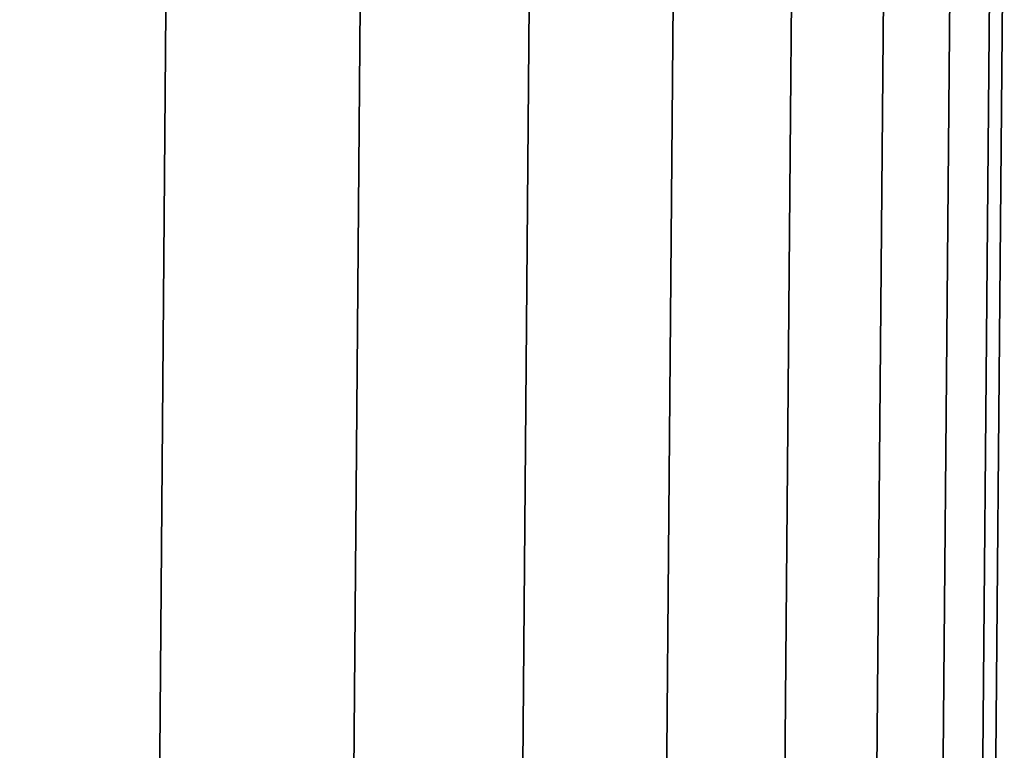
# Model space of a CAD drawing. Header units: metres. Extents: x -109 to 109, y -100 to 58.
# Tile 246 of 256: x 22.76 to 25, y -66.06 to -64.39. Entities that reach past the tile are written whole.
import ezdxf

# ---------------------------------------------------------------- set-up
doc = ezdxf.new("R2010")
doc.units = ezdxf.units.M
doc.layers.add('solid_21_062_100_XXX', color=7, linetype='CONTINUOUS')

msp = doc.modelspace()

# ---------------------------------------------------------------- linework, layer by layer
at = {"layer": 'solid_21_062_100_XXX'}
for points in [[(22.598137, -63.901745, -6.190701), (23.09536, -63.901745, -5.068988), (22.994547, -76.406158, -5.027215), (22.499496, -76.406158, -6.144029)], [(23.09536, -63.901745, 14.063849), (22.598137, -63.901745, 15.185563), (22.499496, -76.406158, 15.138892), (22.994547, -76.406158, 14.022078)], [(23.09536, -63.901745, -5.068988), (23.536942, -63.901745, -3.924228), (23.4342, -76.406158, -3.887454), (22.994547, -76.406158, -5.027215)], [(23.536942, -63.901745, 12.91909), (23.09536, -63.901745, 14.063849), (22.994547, -76.406158, 14.022078), (23.4342, -76.406158, 12.882316)], [(23.536942, -63.901745, -3.924228), (23.921822, -63.901745, -2.75918), (23.8174, -76.406158, -2.727492), (23.4342, -76.406158, -3.887454)], [(23.921822, -63.901745, 11.754042), (23.536942, -63.901745, 12.91909), (23.4342, -76.406158, 12.882316), (23.8174, -76.406158, 11.722353)], [(23.921822, -63.901745, -2.75918), (24.249073, -63.901745, -1.57665), (24.143221, -76.406158, -1.550125), (23.8174, -76.406158, -2.727492)], [(24.249073, -63.901745, 10.571512), (23.921822, -63.901745, 11.754042), (23.8174, -76.406158, 11.722353), (24.143221, -76.406158, 10.544986)], [(24.249073, -63.901745, -1.57665), (24.517904, -63.901745, -0.379487), (24.410879, -76.406158, -0.35819), (24.143221, -76.406158, -1.550125)], [(24.517904, -63.901745, 9.374349), (24.249073, -63.901745, 10.571512), (24.143221, -76.406158, 10.544986), (24.410879, -76.406158, 9.353051)], [(24.517904, -63.901745, -0.379487), (24.727671, -63.901745, 0.829425), (24.619728, -76.406158, 0.845443), (24.410879, -76.406158, -0.35819)], [(24.727671, -63.901745, 8.165437), (24.517904, -63.901745, 9.374349), (24.410879, -76.406158, 9.353051), (24.619728, -76.406158, 8.149421)], [(24.727671, -63.901745, 0.829425), (24.877867, -63.901745, 2.047173), (24.769268, -76.406158, 2.057873), (24.619728, -76.406158, 0.845443)], [(24.877867, -63.901745, 6.947689), (24.727671, -63.901745, 8.165437), (24.619728, -76.406158, 8.149421), (24.769268, -76.406158, 6.93699)], [(24.877867, -63.901745, 2.047173), (24.968128, -63.901745, 3.270824), (24.859135, -76.406158, 3.27618), (24.769268, -76.406158, 2.057873)], [(24.968128, -63.901745, 5.724037), (24.877867, -63.901745, 6.947689), (24.769268, -76.406158, 6.93699), (24.859135, -76.406158, 5.718681)], [(24.968128, -63.901745, 3.270824), (24.99824, -63.901745, 4.497431), (24.889114, -76.406158, 4.49743), (24.859135, -76.406158, 3.27618)], [(24.99824, -63.901745, 4.497431), (24.968128, -63.901745, 5.724037), (24.859135, -76.406158, 5.718681), (24.889114, -76.406158, 4.49743)]]:
    msp.add_3dface(points, dxfattribs=at)

doc.saveas('drawing.dxf')
